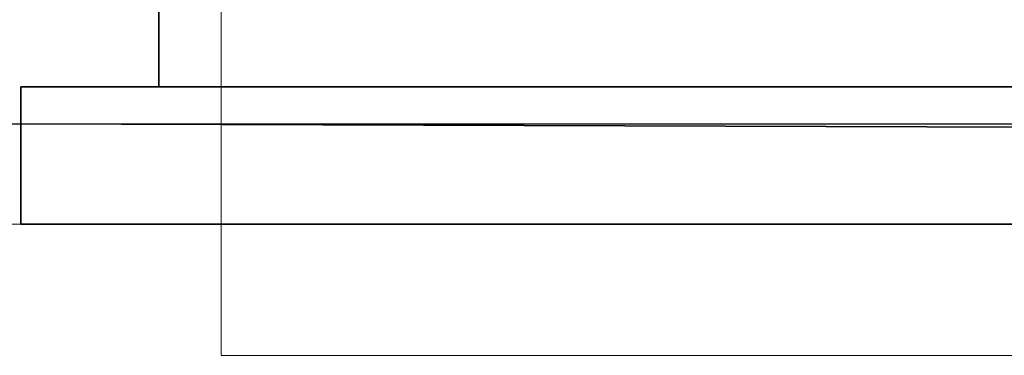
# Model space of a CAD drawing. Header units: metres. Extents: x 703769 to 722343, y 4313031 to 4317457.
# Tile 7 of 256: x 707621 to 707642, y 4313294 to 4313301. Entities that reach past the tile are written whole.
import ezdxf

# ---------------------------------------------------------------- set-up
doc = ezdxf.new("R2010")
doc.units = ezdxf.units.M
doc.header["$LTSCALE"] = 0.5
for name, color, linetype, lineweight in [('00回流污泥管', 4, 'Continuous', 9), ('DUVAR', 7, 'Continuous', 25), ('КАНАЛИЗ ТЕКСТ', 7, 'Continuous', 40), ('粗实线层', 7, 'Continuous', 35)]:
    doc.layers.add(name, color=color, linetype=linetype, lineweight=lineweight)

# ---------------------------------------------------------------- blocks, each defined once
blk = doc.blocks.new('dawda')
at = {"color": 7}
for p, q in [((521541.6, 30973.4), (521541.6, 33623.4)), ((521040.5, 30973.4), (525540.5, 30973.4)), ((530041.6, 30809), (521040.5, 30839.5)), ((530041.6, 30473.4), (521040.5, 30473.4))]:
    blk.add_line(p, q, dxfattribs=at)
at = {"layer": '00回流污泥管', "color": 7}
for p in [(521768.8, 33249.3), (556340.4, 29996.6)]:
    blk.add_line(p, (521768.8, 29996.6), dxfattribs=at)
at = {"layer": 'DUVAR', "color": 7, "lineweight": 30, "ltscale": 500}
blk.add_line((518284.5, 30839.5), (541322.7, 30839.5), dxfattribs=at)
at = {"layer": '粗实线层', "color": 7}
blk.add_line((521040.5, 30973.4), (521040.5, 30473.4), dxfattribs=at)

msp = doc.modelspace()

# ---------------------------------------------------------------- linework, layer by layer
at = {"layer": 'КАНАЛИЗ ТЕКСТ', "lineweight": 0}
msp.add_lwpolyline([(707620.923, 4313296.729), (707615.715, 4313296.729)], dxfattribs=at)

# ---------------------------------------------------------------- block references
at = {"layer": '粗实线层', "xscale": 0.006, "yscale": 0.006, "zscale": 0.006}
msp.add_blockref('dawda', (704494.68, 4313113.888), dxfattribs=at)

doc.saveas('drawing.dxf')
